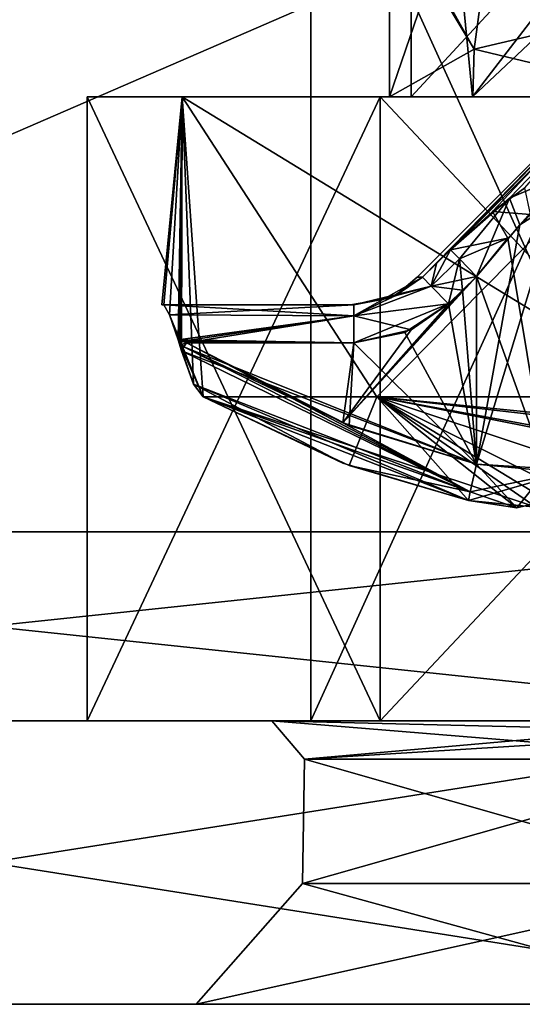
# Model space of a CAD drawing. Header units: millimetres. Extents: x -19 to 152, y -2 to 200.
# Tile 42 of 162: x 4.9 to 7.56, y -1.5 to 3.71. Entities that reach past the tile are written whole.
import ezdxf

# ---------------------------------------------------------------- set-up
doc = ezdxf.new("R2010")
doc.units = ezdxf.units.MM
doc.header["$LTSCALE"] = 65.185185
for name, color, linetype in [('1', 7, 'CONTINUOUS'), ('10', 7, 'CONTINUOUS'), ('110', 7, 'CONTINUOUS'), ('118', 7, 'CONTINUOUS'), ('119', 7, 'CONTINUOUS'), ('120', 7, 'CONTINUOUS'), ('122', 7, 'CONTINUOUS'), ('123', 7, 'CONTINUOUS'), ('132', 7, 'CONTINUOUS'), ('134', 7, 'CONTINUOUS'), ('138', 7, 'CONTINUOUS'), ('149', 7, 'CONTINUOUS'), ('150', 7, 'CONTINUOUS'), ('151', 7, 'CONTINUOUS'), ('152', 7, 'CONTINUOUS'), ('153', 7, 'CONTINUOUS'), ('154', 7, 'CONTINUOUS'), ('2', 7, 'CONTINUOUS'), ('5', 7, 'CONTINUOUS'), ('599', 7, 'CONTINUOUS'), ('6', 7, 'CONTINUOUS'), ('601', 7, 'CONTINUOUS'), ('605', 7, 'CONTINUOUS'), ('608', 7, 'CONTINUOUS'), ('610', 7, 'CONTINUOUS'), ('663', 7, 'CONTINUOUS'), ('669', 7, 'CONTINUOUS'), ('670', 7, 'CONTINUOUS'), ('671', 7, 'CONTINUOUS'), ('672', 7, 'CONTINUOUS'), ('761', 7, 'CONTINUOUS'), ('783', 7, 'CONTINUOUS'), ('784', 7, 'CONTINUOUS'), ('785', 7, 'CONTINUOUS'), ('798', 7, 'CONTINUOUS'), ('83', 7, 'CONTINUOUS'), ('84', 7, 'CONTINUOUS'), ('9', 7, 'CONTINUOUS'), ('90', 7, 'CONTINUOUS'), ('92', 7, 'CONTINUOUS'), ('97', 7, 'CONTINUOUS')]:
    doc.layers.add(name, color=color, linetype=linetype)

msp = doc.modelspace()

# ---------------------------------------------------------------- linework, layer by layer
at = {"layer": '1', "color": 7, "linetype": 'Continuous'}
for points in [[(5.651, 2.2, -9.9586), (5.6617, 2.2, -9.7186), (5.7581, 3.3, -11.4581), (5.651, 2.2, -9.9586)], [(5.6617, 2.2, -10.1986), (5.651, 2.2, -9.9586), (5.7581, 3.3, -11.4581), (5.6617, 2.2, -10.1986)], [(5.6617, 2.2, -9.7186), (5.6915, 2.147, -9.5829), (5.7581, 3.3, -11.4581), (5.6617, 2.2, -9.7186)], [(5.6915, 2.1471, -10.3341), (5.6617, 2.2, -10.1986), (5.7581, 3.3, -11.4581), (5.6915, 2.1471, -10.3341)], [(5.7581, 3.3, -11.4581), (5.6915, 2.147, -9.5829), (5.7581, 3.3, -8.459), (5.7581, 3.3, -11.4581)], [(5.7581, 3.3, -8.459), (5.6915, 2.147, -9.5829), (5.869, 1.7141, -9.2919), (5.7581, 3.3, -8.459)], [(5.7374, 2.0142, -10.3981), (5.6915, 2.1471, -10.3341), (5.7581, 3.3, -11.4581), (5.7374, 2.0142, -10.3981)], [(5.7454, 1.9865, -10.4007), (5.7374, 2.0142, -10.3981), (5.7581, 3.3, -11.4581), (5.7454, 1.9865, -10.4007)], [(5.754, 1.9576, -10.405), (5.7454, 1.9865, -10.4007), (5.7581, 3.3, -11.4581), (5.754, 1.9576, -10.405)], [(5.8177, 1.7814, -10.4876), (5.754, 1.9576, -10.405), (5.7581, 3.3, -11.4581), (5.8177, 1.7814, -10.4876)], [(5.869, 1.7141, -10.6252), (5.8177, 1.7814, -10.4876), (5.7581, 3.3, -11.4581), (5.869, 1.7141, -10.6252)], [(6.7887, 1.7141, -12.0016), (5.869, 1.7141, -10.6252), (5.7581, 3.3, -11.4581), (6.7887, 1.7141, -12.0016)], [(8.3562, 3.3, -12.9586), (6.7887, 1.7141, -12.0016), (5.7581, 3.3, -11.4581), (8.3562, 3.3, -12.9586)], [(8.3562, 3.3, -6.9586), (5.7581, 3.3, -8.459), (8.3562, 1.7141, -7.3835), (8.3562, 3.3, -6.9586)], [(8.3562, 1.7141, -7.3835), (5.7581, 3.3, -8.459), (6.7887, 1.7141, -7.9156), (8.3562, 1.7141, -7.3835)], [(6.7887, 1.7141, -7.9156), (5.7581, 3.3, -8.459), (5.869, 1.7141, -9.2919), (6.7887, 1.7141, -7.9156)], [(8.3562, 1.7141, -12.5336), (6.7887, 1.7141, -12.0016), (8.3562, 3.3, -12.9586), (8.3562, 1.7141, -12.5336)], [(5.6915, 2.147, -9.5829), (5.7374, 2.0142, -9.5191), (5.869, 1.7141, -9.2919), (5.6915, 2.147, -9.5829)], [(5.7454, 1.9865, -9.5164), (5.754, 1.9576, -9.5121), (5.7374, 2.0142, -9.5191), (5.7454, 1.9865, -9.5164)], [(5.7374, 2.0142, -9.5191), (5.754, 1.9576, -9.5121), (5.8177, 1.7814, -9.4296), (5.7374, 2.0142, -9.5191)], [(5.869, 1.7141, -9.2919), (5.7374, 2.0142, -9.5191), (5.8177, 1.7814, -9.4296), (5.869, 1.7141, -9.2919)]]:
    msp.add_3dface(points, dxfattribs=at)
at = {"layer": '10', "color": 7, "linetype": 'Continuous'}
for points in [[(5.6617, 2.2, -9.7186), (5.651, 2.2, -9.9586), (5.6617, 2.2, -10.1986), (5.6617, 2.2, -9.7186)], [(5.6617, 2.2, -9.7186), (5.6617, 2.2, -10.1986), (6.6661, 2.2, -10.1986), (5.6617, 2.2, -9.7186)], [(5.6617, 2.2, -9.7186), (6.6661, 2.2, -10.1986), (6.6491, 2.2, -9.9584), (5.6617, 2.2, -9.7186)], [(6.6661, 2.2, -9.7186), (5.6617, 2.2, -9.7186), (6.6491, 2.2, -9.9584), (6.6661, 2.2, -9.7186)]]:
    msp.add_3dface(points, dxfattribs=at)
at = {"layer": '110', "color": 7, "linetype": 'Continuous'}
for points in [[(5.6915, 2.147, -9.5829), (5.6617, 2.2, -9.7186), (6.6661, 2.1414, -9.5772), (5.6915, 2.147, -9.5829)], [(5.6617, 2.2, -9.7186), (6.6661, 2.2, -9.7186), (6.6661, 2.1414, -9.5772), (5.6617, 2.2, -9.7186)], [(5.7374, 2.0142, -9.5191), (5.6915, 2.147, -9.5829), (6.6661, 2.1414, -9.5772), (5.7374, 2.0142, -9.5191)], [(6.6661, 2, -9.5186), (5.7374, 2.0142, -9.5191), (6.6661, 2.1414, -9.5772), (6.6661, 2, -9.5186)], [(5.7374, 2.0142, -9.5191), (6.6661, 2, -9.5186), (5.7591, 2.0072, -9.5187), (5.7374, 2.0142, -9.5191)], [(6.6661, 2, -9.5186), (5.7813, 2, -9.5186), (5.7591, 2.0072, -9.5187), (6.6661, 2, -9.5186)]]:
    msp.add_3dface(points, dxfattribs=at)
at = {"layer": '118', "color": 7, "linetype": 'Continuous'}
for points in [[(7.3162, 1.3579, -9.5186), (7.8328, 1.3249, -9.2238), (7.2833, 1.211, -9.4502), (7.3162, 1.3579, -9.5186)], [(7.6316, 1.1301, -9.0872), (7.2729, 1.1645, -9.2919), (7.8328, 1.3249, -9.2238), (7.6316, 1.1301, -9.0872)], [(7.8328, 1.3249, -9.2238), (7.2729, 1.1645, -9.2919), (7.2833, 1.211, -9.4502), (7.8328, 1.3249, -9.2238)]]:
    msp.add_3dface(points, dxfattribs=at)
at = {"layer": '119', "color": 7, "linetype": 'Continuous'}
for points in [[(5.7813, 2, -9.5186), (7.2833, 1.211, -9.4502), (5.7675, 1.9786, -9.517), (5.7813, 2, -9.5186)], [(5.7813, 2, -9.5186), (6.6091, 1.5753, -9.5186), (7.2833, 1.211, -9.4502), (5.7813, 2, -9.5186)], [(7.2833, 1.211, -9.4502), (5.754, 1.9576, -9.5121), (5.7675, 1.9786, -9.517), (7.2833, 1.211, -9.4502)], [(5.8177, 1.7814, -9.4296), (5.754, 1.9576, -9.5121), (7.2833, 1.211, -9.4502), (5.8177, 1.7814, -9.4296)], [(5.869, 1.7141, -9.2919), (5.8177, 1.7814, -9.4296), (6.6087, 1.363, -9.2919), (5.869, 1.7141, -9.2919)], [(5.8177, 1.7814, -9.4296), (7.2729, 1.1645, -9.2919), (6.6087, 1.363, -9.2919), (5.8177, 1.7814, -9.4296)], [(7.2729, 1.1645, -9.2919), (5.8177, 1.7814, -9.4296), (7.2833, 1.211, -9.4502), (7.2729, 1.1645, -9.2919)], [(6.6091, 1.5753, -9.5186), (7.3162, 1.3579, -9.5186), (7.2833, 1.211, -9.4502), (6.6091, 1.5753, -9.5186)]]:
    msp.add_3dface(points, dxfattribs=at)
at = {"layer": '120', "color": 7, "linetype": 'Continuous'}
for points in [[(5.7454, 1.9865, -9.5164), (5.7374, 2.0142, -9.5191), (5.7675, 1.9786, -9.517), (5.7454, 1.9865, -9.5164)], [(5.7813, 2, -9.5186), (5.7374, 2.0142, -9.5191), (5.7591, 2.0072, -9.5187), (5.7813, 2, -9.5186)], [(5.7374, 2.0142, -9.5191), (5.7813, 2, -9.5186), (5.7675, 1.9786, -9.517), (5.7374, 2.0142, -9.5191)], [(5.754, 1.9576, -9.5121), (5.7454, 1.9865, -9.5164), (5.7675, 1.9786, -9.517), (5.754, 1.9576, -9.5121)]]:
    msp.add_3dface(points, dxfattribs=at)
at = {"layer": '122', "color": 7, "linetype": 'Continuous'}
for points in [[(6.6413, 1.5627, -10.3986), (5.7813, 2, -10.3986), (5.7675, 1.9786, -10.4002), (6.6413, 1.5627, -10.3986)], [(5.754, 1.9576, -10.405), (7.3162, 1.3579, -10.3986), (5.7675, 1.9786, -10.4002), (5.754, 1.9576, -10.405)], [(5.754, 1.9576, -10.405), (5.8177, 1.7814, -10.4876), (7.2833, 1.211, -10.4669), (5.754, 1.9576, -10.405)], [(7.3162, 1.3579, -10.3986), (5.754, 1.9576, -10.405), (7.2833, 1.211, -10.4669), (7.3162, 1.3579, -10.3986)], [(7.3162, 1.3579, -10.3986), (6.6413, 1.5627, -10.3986), (5.7675, 1.9786, -10.4002), (7.3162, 1.3579, -10.3986)], [(5.8177, 1.7814, -10.4876), (5.869, 1.7141, -10.6252), (7.2833, 1.211, -10.4669), (5.8177, 1.7814, -10.4876)], [(5.869, 1.7141, -10.6252), (6.6419, 1.3506, -10.6252), (7.2833, 1.211, -10.4669), (5.869, 1.7141, -10.6252)], [(6.6419, 1.3506, -10.6252), (7.2729, 1.1645, -10.6252), (7.2833, 1.211, -10.4669), (6.6419, 1.3506, -10.6252)]]:
    msp.add_3dface(points, dxfattribs=at)
at = {"layer": '123', "color": 7, "linetype": 'Continuous'}
for points in [[(7.5298, 1.127, -10.7139), (7.3162, 1.3579, -10.3986), (7.2833, 1.211, -10.4669), (7.5298, 1.127, -10.7139)], [(7.3162, 1.3579, -10.3986), (7.5298, 1.127, -10.7139), (7.6862, 1.3219, -10.5262), (7.3162, 1.3579, -10.3986)], [(7.5298, 1.127, -10.7139), (7.6896, 1.1645, -11.0419), (7.6862, 1.3219, -10.5262), (7.5298, 1.127, -10.7139)], [(7.2729, 1.1645, -10.6252), (7.5298, 1.127, -10.7139), (7.2833, 1.211, -10.4669), (7.2729, 1.1645, -10.6252)]]:
    msp.add_3dface(points, dxfattribs=at)
at = {"layer": '132', "color": 7, "linetype": 'Continuous'}
for points in [[(5.7374, 2.0142, -10.3981), (5.7454, 1.9865, -10.4007), (5.759, 2.0072, -10.3984), (5.7374, 2.0142, -10.3981)], [(5.7454, 1.9865, -10.4007), (5.7813, 2, -10.3986), (5.759, 2.0072, -10.3984), (5.7454, 1.9865, -10.4007)], [(5.7813, 2, -10.3986), (5.7454, 1.9865, -10.4007), (5.7675, 1.9786, -10.4002), (5.7813, 2, -10.3986)], [(5.7454, 1.9865, -10.4007), (5.754, 1.9576, -10.405), (5.7675, 1.9786, -10.4002), (5.7454, 1.9865, -10.4007)]]:
    msp.add_3dface(points, dxfattribs=at)
at = {"layer": '134', "color": 7, "linetype": 'Continuous'}
for points in [[(7.0295, 2.3464, -10.2266), (8.2148, 3.5586, -9.9586), (7.0027, 2.3464, -9.9586), (7.0295, 2.3464, -10.2266)], [(7.0027, 2.3464, -9.9586), (8.2148, 3.5586, -9.9586), (7.0295, 2.3464, -9.6906), (7.0027, 2.3464, -9.9586)], [(7.1038, 2.4189, -10.2284), (8.2148, 3.5586, -9.9586), (7.0295, 2.3464, -10.2266), (7.1038, 2.4189, -10.2284)], [(7.0295, 2.3464, -9.6906), (8.2148, 3.5586, -9.9586), (7.1038, 2.4189, -9.6888), (7.0295, 2.3464, -9.6906)], [(7.1784, 2.4912, -10.2304), (8.2148, 3.5586, -9.9586), (7.1038, 2.4189, -10.2284), (7.1784, 2.4912, -10.2304)], [(7.1038, 2.4189, -9.6888), (8.2148, 3.5586, -9.9586), (7.1784, 2.4912, -9.6868), (7.1038, 2.4189, -9.6888)], [(8.2148, 3.5586, -9.9586), (8.2562, 3.5586, -9.8586), (7.1784, 2.4912, -9.6868), (8.2148, 3.5586, -9.9586)], [(7.4015, 2.6947, -10.2735), (8.2148, 3.5586, -9.9586), (7.1784, 2.4912, -10.2304), (7.4015, 2.6947, -10.2735)], [(7.1784, 2.4912, -9.6868), (8.2562, 3.5586, -9.8586), (7.4902, 2.7645, -9.6047), (7.1784, 2.4912, -9.6868)], [(7.572, 2.8191, -10.3596), (8.2148, 3.5586, -9.9586), (7.4015, 2.6947, -10.2735), (7.572, 2.8191, -10.3596)], [(7.4902, 2.7645, -9.6047), (8.2562, 3.5586, -9.8586), (7.7802, 2.8878, -9.386), (7.4902, 2.7645, -9.6047)]]:
    msp.add_3dface(points, dxfattribs=at)
at = {"layer": '138', "color": 7, "linetype": 'Continuous'}
for points in [[(7.0295, 2.3464, -10.2266), (6.8854, 2.2483, -9.7039), (6.8619, 2.2381, -10.2114), (7.0295, 2.3464, -10.2266)], [(7.0295, 2.3464, -10.2266), (7.0027, 2.3464, -9.9586), (6.8854, 2.2483, -9.7039), (7.0295, 2.3464, -10.2266)], [(7.0027, 2.3464, -9.9586), (7.0295, 2.3464, -9.6906), (6.8854, 2.2483, -9.7039), (7.0027, 2.3464, -9.9586)], [(6.8854, 2.2483, -9.7039), (6.6661, 2.2, -9.7186), (6.8619, 2.2381, -10.2114), (6.8854, 2.2483, -9.7039)], [(6.6491, 2.2, -9.9584), (6.6661, 2.2, -10.1986), (6.8619, 2.2381, -10.2114), (6.6491, 2.2, -9.9584)], [(6.6661, 2.2, -9.7186), (6.6491, 2.2, -9.9584), (6.8619, 2.2381, -10.2114), (6.6661, 2.2, -9.7186)]]:
    msp.add_3dface(points, dxfattribs=at)
at = {"layer": '149', "color": 7, "linetype": 'Continuous'}
for points in [[(7.4902, 2.7645, -9.6047), (7.7802, 2.8878, -9.386), (7.5449, 2.6231, -9.4733), (7.4902, 2.7645, -9.6047)], [(7.7802, 2.8878, -9.386), (7.7394, 2.7464, -9.3439), (7.5449, 2.6231, -9.4733), (7.7802, 2.8878, -9.386)], [(7.1784, 2.4912, -9.6868), (7.4902, 2.7645, -9.6047), (7.2257, 2.4427, -9.5663), (7.1784, 2.4912, -9.6868)], [(7.4902, 2.7645, -9.6047), (7.3162, 2.3498, -9.5186), (7.2257, 2.4427, -9.5663), (7.4902, 2.7645, -9.6047)], [(7.3162, 2.3498, -9.5186), (7.4902, 2.7645, -9.6047), (7.5449, 2.6231, -9.4733), (7.3162, 2.3498, -9.5186)]]:
    msp.add_3dface(points, dxfattribs=at)
at = {"layer": '150', "color": 7, "linetype": 'Continuous'}
for points in [[(7.0295, 2.3464, -9.6906), (7.1038, 2.4189, -9.6888), (7.1784, 2.4912, -9.6868), (7.0295, 2.3464, -9.6906)], [(7.0295, 2.3464, -9.6906), (7.1784, 2.4912, -9.6868), (7.0763, 2.2987, -9.5676), (7.0295, 2.3464, -9.6906)], [(7.1784, 2.4912, -9.6868), (7.2257, 2.4427, -9.5663), (7.0763, 2.2987, -9.5676), (7.1784, 2.4912, -9.6868)], [(7.2257, 2.4427, -9.5663), (7.3162, 2.3498, -9.5186), (7.0763, 2.2987, -9.5676), (7.2257, 2.4427, -9.5663)], [(7.3162, 2.3498, -9.5186), (7.2421, 2.2774, -9.5186), (7.0763, 2.2987, -9.5676), (7.3162, 2.3498, -9.5186)], [(7.2421, 2.2774, -9.5186), (7.1681, 2.205, -9.5186), (7.0763, 2.2987, -9.5676), (7.2421, 2.2774, -9.5186)]]:
    msp.add_3dface(points, dxfattribs=at)
at = {"layer": '151', "color": 7, "linetype": 'Continuous'}
for points in [[(6.8854, 2.2483, -9.7039), (7.0295, 2.3464, -9.6906), (7.0763, 2.2987, -9.5676), (6.8854, 2.2483, -9.7039)], [(6.6661, 2.2, -9.7186), (6.8854, 2.2483, -9.7039), (7.0763, 2.2987, -9.5676), (6.6661, 2.2, -9.7186)], [(6.6661, 2.1414, -9.5772), (6.6661, 2.2, -9.7186), (7.0763, 2.2987, -9.5676), (6.6661, 2.1414, -9.5772)], [(7.1681, 2.205, -9.5186), (6.6661, 2.1414, -9.5772), (7.0763, 2.2987, -9.5676), (7.1681, 2.205, -9.5186)], [(7.1681, 2.205, -9.5186), (6.9699, 2.0676, -9.5186), (6.6661, 2.1414, -9.5772), (7.1681, 2.205, -9.5186)], [(6.9699, 2.0676, -9.5186), (6.6661, 2, -9.5186), (6.6661, 2.1414, -9.5772), (6.9699, 2.0676, -9.5186)]]:
    msp.add_3dface(points, dxfattribs=at)
at = {"layer": '152', "color": 7, "linetype": 'Continuous'}
for points in [[(7.0295, 2.3464, -10.2266), (6.8619, 2.2381, -10.2114), (6.6661, 2.1414, -10.34), (7.0295, 2.3464, -10.2266)], [(7.0295, 2.3464, -10.2266), (6.6661, 2.1414, -10.34), (7.0763, 2.2987, -10.3496), (7.0295, 2.3464, -10.2266)], [(6.6661, 2.1414, -10.34), (7.1681, 2.205, -10.3986), (7.0763, 2.2987, -10.3496), (6.6661, 2.1414, -10.34)], [(6.8619, 2.2381, -10.2114), (6.6661, 2.2, -10.1986), (6.6661, 2.1414, -10.34), (6.8619, 2.2381, -10.2114)], [(6.6661, 2, -10.3986), (6.9374, 2.0534, -10.3986), (7.1681, 2.205, -10.3986), (6.6661, 2, -10.3986)], [(6.6661, 2, -10.3986), (7.1681, 2.205, -10.3986), (6.6661, 2.1414, -10.34), (6.6661, 2, -10.3986)]]:
    msp.add_3dface(points, dxfattribs=at)
at = {"layer": '153', "color": 7, "linetype": 'Continuous'}
for points in [[(7.1784, 2.4912, -10.2304), (7.1038, 2.4189, -10.2284), (7.0763, 2.2987, -10.3496), (7.1784, 2.4912, -10.2304)], [(7.1784, 2.4912, -10.2304), (7.0763, 2.2987, -10.3496), (7.2257, 2.4427, -10.3508), (7.1784, 2.4912, -10.2304)], [(7.1038, 2.4189, -10.2284), (7.0295, 2.3464, -10.2266), (7.0763, 2.2987, -10.3496), (7.1038, 2.4189, -10.2284)], [(7.0763, 2.2987, -10.3496), (7.1681, 2.205, -10.3986), (7.2257, 2.4427, -10.3508), (7.0763, 2.2987, -10.3496)], [(7.1681, 2.205, -10.3986), (7.2421, 2.2774, -10.3986), (7.2257, 2.4427, -10.3508), (7.1681, 2.205, -10.3986)], [(7.2421, 2.2774, -10.3986), (7.3162, 2.3498, -10.3986), (7.2257, 2.4427, -10.3508), (7.2421, 2.2774, -10.3986)]]:
    msp.add_3dface(points, dxfattribs=at)
at = {"layer": '154', "color": 7, "linetype": 'Continuous'}
for points in [[(7.572, 2.8191, -10.3596), (7.4015, 2.6947, -10.2735), (7.6023, 2.6777, -10.4712), (7.572, 2.8191, -10.3596)], [(7.4015, 2.6947, -10.2735), (7.1784, 2.4912, -10.2304), (7.4809, 2.5533, -10.4216), (7.4015, 2.6947, -10.2735)], [(7.4015, 2.6947, -10.2735), (7.4809, 2.5533, -10.4216), (7.6023, 2.6777, -10.4712), (7.4015, 2.6947, -10.2735)], [(7.4809, 2.5533, -10.4216), (7.1784, 2.4912, -10.2304), (7.2257, 2.4427, -10.3508), (7.4809, 2.5533, -10.4216)], [(7.3162, 2.3498, -10.3986), (7.4809, 2.5533, -10.4216), (7.2257, 2.4427, -10.3508), (7.3162, 2.3498, -10.3986)]]:
    msp.add_3dface(points, dxfattribs=at)
at = {"layer": '2', "color": 7, "linetype": 'Continuous'}
for points in [[(5.869, 1.7141, -10.6252), (6.7887, 1.7141, -12.0016), (6.6419, 1.3506, -10.6252), (5.869, 1.7141, -10.6252)], [(6.7887, 1.7141, -7.9156), (5.869, 1.7141, -9.2919), (7.6316, 1.1301, -9.0872), (6.7887, 1.7141, -7.9156)], [(7.6316, 1.1301, -9.0872), (5.869, 1.7141, -9.2919), (7.2729, 1.1645, -9.2919), (7.6316, 1.1301, -9.0872)], [(7.2729, 1.1645, -9.2919), (5.869, 1.7141, -9.2919), (6.6087, 1.363, -9.2919), (7.2729, 1.1645, -9.2919)], [(6.7887, 1.7141, -12.0016), (7.2729, 1.1645, -10.6252), (6.6419, 1.3506, -10.6252), (6.7887, 1.7141, -12.0016)], [(6.7887, 1.7141, -12.0016), (8.3562, 1.7141, -12.5336), (7.7839, 1.517, -12.0976), (6.7887, 1.7141, -12.0016)], [(7.2729, 1.1645, -10.6252), (6.7887, 1.7141, -12.0016), (7.5298, 1.127, -10.7139), (7.2729, 1.1645, -10.6252)], [(7.5298, 1.127, -10.7139), (6.7887, 1.7141, -12.0016), (7.6896, 1.1645, -11.0419), (7.5298, 1.127, -10.7139)], [(7.6896, 1.1645, -11.0419), (6.7887, 1.7141, -12.0016), (7.6896, 1.4131, -11.8336), (7.6896, 1.1645, -11.0419)], [(7.6896, 1.4131, -11.8336), (6.7887, 1.7141, -12.0016), (7.7839, 1.517, -12.0976), (7.6896, 1.4131, -11.8336)], [(8.3562, 1.7141, -7.3835), (6.7887, 1.7141, -7.9156), (8.3562, 1.5561, -7.6669), (8.3562, 1.7141, -7.3835)], [(8.3562, 1.5561, -7.6669), (6.7887, 1.7141, -7.9156), (8.1062, 1.5631, -7.6669), (8.3562, 1.5561, -7.6669)], [(8.1062, 1.5631, -7.6669), (6.7887, 1.7141, -7.9156), (7.8071, 1.5266, -7.7935), (8.1062, 1.5631, -7.6669)], [(7.8071, 1.5266, -7.7935), (6.7887, 1.7141, -7.9156), (7.6896, 1.4131, -8.0836), (7.8071, 1.5266, -7.7935)], [(7.6896, 1.4131, -8.0836), (6.7887, 1.7141, -7.9156), (7.6896, 1.2641, -8.5002), (7.6896, 1.4131, -8.0836)], [(7.6896, 1.2641, -8.5002), (6.7887, 1.7141, -7.9156), (7.6896, 1.1645, -8.8752), (7.6896, 1.2641, -8.5002)], [(7.6896, 1.1645, -8.8752), (6.7887, 1.7141, -7.9156), (7.6316, 1.1301, -9.0872), (7.6896, 1.1645, -8.8752)]]:
    msp.add_3dface(points, dxfattribs=at)
at = {"layer": '5', "color": 7, "linetype": 'Continuous'}
for points in [[(6.8562, 3.3, -9.9586), (7.3039, 3.5525, -8.8896), (6.8562, 4.3, -9.9586), (6.8562, 3.3, -9.9586)], [(6.8562, 4.3, -9.9586), (7.3039, 3.5525, -8.8896), (6.8851, 4.3, -9.6659), (6.8562, 4.3, -9.9586)], [(7.2952, 3.3, -11.0188), (6.8562, 3.3, -9.9586), (7.1972, 4.3, -10.9108), (7.2952, 3.3, -11.0188)], [(7.1972, 4.3, -10.9108), (6.8562, 3.3, -9.9586), (6.8562, 4.3, -9.9586), (7.1972, 4.3, -10.9108)], [(6.8851, 4.3, -9.6659), (7.3039, 3.5525, -8.8896), (7.4043, 4.3, -8.7994), (6.8851, 4.3, -9.6659)], [(8.0636, 4.3, -11.4298), (7.2952, 3.3, -11.0188), (7.1972, 4.3, -10.9108), (8.0636, 4.3, -11.4298)], [(8.3562, 3.3, -11.4586), (7.2952, 3.3, -11.0188), (8.3562, 4.3, -11.4586), (8.3562, 3.3, -11.4586)], [(8.3562, 4.3, -11.4586), (7.2952, 3.3, -11.0188), (8.0636, 4.3, -11.4298), (8.3562, 4.3, -11.4586)], [(7.3039, 3.5525, -8.8896), (8.3562, 3.8, -8.4586), (7.4043, 4.3, -8.7994), (7.3039, 3.5525, -8.8896)]]:
    msp.add_3dface(points, dxfattribs=at)
at = {"layer": '599', "color": 7, "linetype": 'Continuous'}
for points in [[(0, -1.5, -18.95), (9.4756, -1.5, -16.4108), (1.7018, -1.5, -8.0707), (0, -1.5, -18.95)], [(9.4756, -1.5, 16.4108), (0, -1.5, 18.95), (8.7122, -1.5, 3.3249), (9.4756, -1.5, 16.4108)], [(8.7122, -1.5, 3.3249), (0, -1.5, 18.95), (5.833, -1.5, 1.6627), (8.7122, -1.5, 3.3249)], [(5.833, -1.5, 1.6627), (0, -1.5, 18.95), (5.833, -1.5, -1.6627), (5.833, -1.5, 1.6627)], [(5.833, -1.5, -1.6627), (0, -1.5, 18.95), (0.9957, -1.5, 7.9268), (5.833, -1.5, -1.6627)], [(5.833, -1.5, -1.6627), (0.9957, -1.5, 7.9268), (1.8457, -1.5, -4.7732), (5.833, -1.5, -1.6627)], [(1.7018, -1.5, -8.0707), (9.4756, -1.5, -16.4108), (1.8068, -1.5, -8.0323), (1.7018, -1.5, -8.0707)], [(1.8068, -1.5, -8.0323), (9.4756, -1.5, -16.4108), (1.8457, -1.5, -7.9268), (1.8068, -1.5, -8.0323)], [(9.4756, -1.5, -16.4108), (5.833, -1.5, -1.6627), (1.8457, -1.5, -4.7732), (9.4756, -1.5, -16.4108)], [(1.8457, -1.5, -7.9268), (9.4756, -1.5, -16.4108), (1.8457, -1.5, -4.7732), (1.8457, -1.5, -7.9268)], [(5.833, -1.5, -1.6627), (9.4756, -1.5, -16.4108), (8.7122, -1.5, -3.3249), (5.833, -1.5, -1.6627)]]:
    msp.add_3dface(points, dxfattribs=at)
at = {"layer": '6', "color": 7, "linetype": 'Continuous'}
for points in [[(8.3562, 3.3, -12.9586), (5.7581, 3.3, -11.4581), (8.3562, 3.3, -11.4586), (8.3562, 3.3, -12.9586)], [(5.7581, 3.3, -11.4581), (5.7581, 3.3, -8.459), (8.3562, 3.3, -6.9586), (5.7581, 3.3, -11.4581)], [(5.7581, 3.3, -11.4581), (8.3562, 3.3, -6.9586), (7.2957, 3.3, -8.8979), (5.7581, 3.3, -11.4581)], [(5.7581, 3.3, -11.4581), (6.8562, 3.3, -9.9586), (7.2952, 3.3, -11.0188), (5.7581, 3.3, -11.4581)], [(6.8562, 3.3, -9.9586), (5.7581, 3.3, -11.4581), (7.2957, 3.3, -8.8979), (6.8562, 3.3, -9.9586)], [(5.7581, 3.3, -11.4581), (7.2952, 3.3, -11.0188), (8.3562, 3.3, -11.4586), (5.7581, 3.3, -11.4581)], [(7.2957, 3.3, -8.8979), (8.3562, 3.3, -6.9586), (8.3567, 3.3, -8.4587), (7.2957, 3.3, -8.8979)]]:
    msp.add_3dface(points, dxfattribs=at)
at = {"layer": '601', "color": 7, "linetype": 'Continuous'}
for points in [[(6.3956, -0.8613, -1.3376), (8.7122, -0.8613, -2.675), (6.4055, -0.2035, -1.3318), (6.3956, -0.8613, -1.3376)], [(6.3956, -0.8613, 1.3376), (6.3956, -0.8613, -1.3376), (6.4055, -0.2035, 1.3318), (6.3956, -0.8613, 1.3376)], [(6.4055, -0.2035, 1.3318), (6.3956, -0.8613, -1.3376), (6.4055, -0.2035, -1.3318), (6.4055, -0.2035, 1.3318)], [(8.7122, -0.8613, 2.675), (6.3956, -0.8613, 1.3376), (8.7122, -0.2035, 2.6636), (8.7122, -0.8613, 2.675)], [(8.7122, -0.2035, 2.6636), (6.3956, -0.8613, 1.3376), (6.4055, -0.2035, 1.3318), (8.7122, -0.2035, 2.6636)], [(8.7122, -0.8613, -2.675), (8.7122, -0.2035, -2.6636), (6.4055, -0.2035, -1.3318), (8.7122, -0.8613, -2.675)]]:
    msp.add_3dface(points, dxfattribs=at)
at = {"layer": '605', "color": 7, "linetype": 'Continuous'}
for points in [[(8.7122, -1.5, 3.3249), (5.833, -1.5, 1.6627), (8.7122, -0.8613, 2.675), (8.7122, -1.5, 3.3249)], [(5.833, -1.5, 1.6627), (5.833, -1.5, -1.6627), (6.3956, -0.8613, 1.3376), (5.833, -1.5, 1.6627)], [(5.833, -1.5, 1.6627), (6.3956, -0.8613, 1.3376), (8.7122, -0.8613, 2.675), (5.833, -1.5, 1.6627)], [(5.833, -1.5, -1.6627), (8.7122, -1.5, -3.3249), (6.3956, -0.8613, -1.3376), (5.833, -1.5, -1.6627)], [(5.833, -1.5, -1.6627), (6.3956, -0.8613, -1.3376), (6.3956, -0.8613, 1.3376), (5.833, -1.5, -1.6627)], [(8.7122, -1.5, -3.3249), (8.7122, -0.8613, -2.675), (6.3956, -0.8613, -1.3376), (8.7122, -1.5, -3.3249)]]:
    msp.add_3dface(points, dxfattribs=at)
at = {"layer": '608', "color": 7, "linetype": 'Continuous'}
for points in [[(9.4756, 0, -16.4108), (0, 0, -18.95), (8.7122, 0, -2.8635), (9.4756, 0, -16.4108)], [(0, 0, -18.95), (1.4181, 0, -7.2434), (6.2331, 0, 1.4332), (0, 0, -18.95)], [(8.7122, 0, -2.8635), (0, 0, -18.95), (6.2331, 0, -1.4332), (8.7122, 0, -2.8635)], [(6.2331, 0, -1.4332), (0, 0, -18.95), (6.2331, 0, 1.4332), (6.2331, 0, -1.4332)], [(0, 0, 18.95), (9.4756, 0, 16.4108), (0.1684, 0, 7.6431), (0, 0, 18.95)], [(0.1684, 0, 7.6431), (9.4756, 0, 16.4108), (0.4562, 0, 7.521), (0.1684, 0, 7.6431)], [(0.4562, 0, 7.521), (9.4756, 0, 16.4108), (0.5681, 0, 7.2434), (0.4562, 0, 7.521)], [(0.5681, 0, 7.2434), (9.4756, 0, 16.4108), (0.5681, 0, 5.4566), (0.5681, 0, 7.2434)], [(0.5681, 0, 5.4566), (9.4756, 0, 16.4108), (1.0184, 0, -5.0569), (0.5681, 0, 5.4566)], [(1.0184, 0, -5.0569), (9.4756, 0, 16.4108), (1.3062, 0, -5.179), (1.0184, 0, -5.0569)], [(1.3062, 0, -5.179), (9.4756, 0, 16.4108), (1.4181, 0, -5.4566), (1.3062, 0, -5.179)], [(1.4181, 0, -5.4566), (9.4756, 0, 16.4108), (1.4181, 0, -7.2434), (1.4181, 0, -5.4566)], [(1.4181, 0, -7.2434), (9.4756, 0, 16.4108), (6.2331, 0, 1.4332), (1.4181, 0, -7.2434)], [(9.4756, 0, 16.4108), (8.7122, 0, 2.8635), (6.2331, 0, 1.4332), (9.4756, 0, 16.4108)]]:
    msp.add_3dface(points, dxfattribs=at)
at = {"layer": '610', "color": 7, "linetype": 'Continuous'}
for points in [[(9.4756, -1.5, -16.4108), (0, -1.5, -18.95), (9.4756, 0, -16.4108), (9.4756, -1.5, -16.4108)], [(0, -1.5, -18.95), (0, 0, -18.95), (9.4756, 0, -16.4108), (0, -1.5, -18.95)], [(0, -1.5, 18.95), (9.4756, -1.5, 16.4108), (0, 0, 18.95), (0, -1.5, 18.95)], [(9.4756, -1.5, 16.4108), (9.4756, 0, 16.4108), (0, 0, 18.95), (9.4756, -1.5, 16.4108)]]:
    msp.add_3dface(points, dxfattribs=at)
at = {"layer": '663', "color": 7, "linetype": 'Continuous'}
for points in [[(6.4055, -0.2035, -1.3318), (8.7122, -0.2035, -2.6636), (6.2331, 0, -1.4332), (6.4055, -0.2035, -1.3318)], [(6.2331, 0, -1.4332), (8.7122, -0.2035, -2.6636), (8.7122, -0.0598, -2.7209), (6.2331, 0, -1.4332)], [(6.4055, -0.2035, 1.3318), (6.4055, -0.2035, -1.3318), (6.2331, 0, 1.4332), (6.4055, -0.2035, 1.3318)], [(8.7122, 0, 2.8635), (6.4055, -0.2035, 1.3318), (6.2331, 0, 1.4332), (8.7122, 0, 2.8635)], [(6.4055, -0.2035, -1.3318), (6.2331, 0, -1.4332), (6.2331, 0, 1.4332), (6.4055, -0.2035, -1.3318)], [(8.7122, 0, -2.8635), (6.2331, 0, -1.4332), (8.7122, -0.0598, -2.7209), (8.7122, 0, -2.8635)], [(6.4055, -0.2035, 1.3318), (8.7122, 0, 2.8635), (8.7122, -0.0598, 2.7209), (6.4055, -0.2035, 1.3318)], [(8.7122, -0.2035, 2.6636), (6.4055, -0.2035, 1.3318), (8.7122, -0.0598, 2.7209), (8.7122, -0.2035, 2.6636)]]:
    msp.add_3dface(points, dxfattribs=at)
at = {"layer": '669', "color": 7, "linetype": 'Continuous'}
for points in [[(0, 0, -18.95), (9.4755, 0, -16.4107), (1.225, 0, -7.45), (0, 0, -18.95)], [(9.4755, 0, 16.4107), (0, 0, 18.95), (8.7122, 0, 2.625), (9.4755, 0, 16.4107)], [(5.2562, 0, -9.9586), (0, 0, 18.95), (1.225, 0, -5.25), (5.2562, 0, -9.9586)], [(0, 0, 18.95), (5.2562, 0, -9.9586), (6.4393, 0, -1.3128), (0, 0, 18.95)], [(8.7122, 0, 2.625), (0, 0, 18.95), (6.4393, 0, 1.3128), (8.7122, 0, 2.625)], [(6.4393, 0, 1.3128), (0, 0, 18.95), (6.4393, 0, -1.3128), (6.4393, 0, 1.3128)], [(9.4755, 0, -16.4107), (6.8067, 0, -12.6433), (1.225, 0, -5.25), (9.4755, 0, -16.4107)], [(1.225, 0, -7.45), (9.4755, 0, -16.4107), (1.225, 0, -5.25), (1.225, 0, -7.45)], [(6.8067, 0, -12.6433), (5.2562, 0, -9.9586), (1.225, 0, -5.25), (6.8067, 0, -12.6433)], [(5.2562, 0, -9.9586), (6.8067, 0, -7.2738), (6.4393, 0, -1.3128), (5.2562, 0, -9.9586)], [(6.4393, 0, -1.3128), (6.8067, 0, -7.2738), (8.7122, 0, -2.625), (6.4393, 0, -1.3128)], [(6.8067, 0, -12.6433), (9.4755, 0, -16.4107), (9.9058, 0, -12.6433), (6.8067, 0, -12.6433)], [(6.8067, 0, -7.2738), (9.9058, 0, -7.2738), (8.7122, 0, -2.625), (6.8067, 0, -7.2738)]]:
    msp.add_3dface(points, dxfattribs=at)
at = {"layer": '670', "color": 7, "linetype": 'Continuous'}
for points in [[(9.4755, 0, -16.4107), (0, 0, -18.95), (9.4755, 1, -16.4107), (9.4755, 0, -16.4107)], [(9.4755, 1, -16.4107), (0, 0, -18.95), (0, 1, -18.95), (9.4755, 1, -16.4107)], [(0, 0, 18.95), (9.4755, 0, 16.4107), (0, 1, 18.95), (0, 0, 18.95)], [(0, 1, 18.95), (9.4755, 0, 16.4107), (9.4755, 1, 16.4107), (0, 1, 18.95)]]:
    msp.add_3dface(points, dxfattribs=at)
at = {"layer": '671', "color": 7, "linetype": 'Continuous'}
for points in [[(0, 1, 18.95), (9.4755, 1, 16.4107), (0, 1, 17.4), (0, 1, 18.95)], [(0, 1, 17.4), (9.4755, 1, 16.4107), (10.2267, 1, 14.0774), (0, 1, 17.4)], [(9.4755, 1, -16.4107), (0, 1, -18.95), (10.2267, 1, -14.0774), (9.4755, 1, -16.4107)], [(0, 1, -18.95), (0, 1, -17.4), (10.2267, 1, -14.0774), (0, 1, -18.95)]]:
    msp.add_3dface(points, dxfattribs=at)
at = {"layer": '672', "color": 7, "linetype": 'Continuous'}
for points in [[(8.7658, 4.8, -15.0307), (0, 1, -17.4), (8.7658, 30.8, -15.0307), (8.7658, 4.8, -15.0307)], [(8.7658, 30.8, -15.0307), (0, 1, -17.4), (4.5402, 30.8, -16.7972), (8.7658, 30.8, -15.0307)], [(0, 1, 17.4), (10.2267, 1, 14.0774), (0, 30.8, 17.4), (0, 1, 17.4)], [(0, 30.8, 17.4), (10.2267, 1, 14.0774), (9.365, 30.8, 14.6648), (0, 30.8, 17.4)], [(10.2267, 1, -14.0774), (0, 1, -17.4), (8.7658, 4.8, -15.0307), (10.2267, 1, -14.0774)]]:
    msp.add_3dface(points, dxfattribs=at)
at = {"layer": '761', "color": 7, "linetype": 'Continuous'}
for points in [[(6.9706, 3.3, -10.7586), (8.3562, 3.3, -11.5586), (6.9706, 4.8, -10.7586), (6.9706, 3.3, -10.7586)], [(6.9706, 4.8, -10.7586), (8.3562, 3.3, -11.5586), (8.3562, 4.8, -11.5586), (6.9706, 4.8, -10.7586)], [(6.9706, 3.3, -9.1586), (6.9706, 3.3, -10.7586), (6.9706, 4.8, -9.1586), (6.9706, 3.3, -9.1586)], [(6.9706, 4.8, -9.1586), (6.9706, 3.3, -10.7586), (6.9706, 4.8, -10.7586), (6.9706, 4.8, -9.1586)], [(8.3562, 3.3, -8.3586), (6.9706, 3.3, -9.1586), (8.3562, 4.8, -8.3586), (8.3562, 3.3, -8.3586)], [(8.3562, 4.8, -8.3586), (6.9706, 3.3, -9.1586), (6.9706, 4.8, -9.1586), (8.3562, 4.8, -8.3586)]]:
    msp.add_3dface(points, dxfattribs=at)
at = {"layer": '783', "color": 7, "linetype": 'Continuous'}
for points in [[(6.8059, 3.3, -7.2743), (5.2562, 3.3, -9.9586), (6.8059, 3.3, -12.6428), (6.8059, 3.3, -7.2743)], [(6.9706, 3.3, -10.7586), (6.9706, 3.3, -9.1586), (6.8059, 3.3, -7.2743), (6.9706, 3.3, -10.7586)], [(6.9706, 3.3, -10.7586), (6.8059, 3.3, -7.2743), (6.8059, 3.3, -12.6428), (6.9706, 3.3, -10.7586)], [(9.9066, 3.3, -12.6428), (6.9706, 3.3, -10.7586), (6.8059, 3.3, -12.6428), (9.9066, 3.3, -12.6428)], [(6.9706, 3.3, -9.1586), (8.3562, 3.3, -8.3586), (6.8059, 3.3, -7.2743), (6.9706, 3.3, -9.1586)], [(8.3562, 3.3, -8.3586), (9.7419, 3.3, -9.1586), (6.8059, 3.3, -7.2743), (8.3562, 3.3, -8.3586)], [(6.8059, 3.3, -7.2743), (9.7419, 3.3, -9.1586), (9.9066, 3.3, -7.2743), (6.8059, 3.3, -7.2743)], [(8.3562, 3.3, -11.5586), (6.9706, 3.3, -10.7586), (9.9066, 3.3, -12.6428), (8.3562, 3.3, -11.5586)]]:
    msp.add_3dface(points, dxfattribs=at)
at = {"layer": '784', "color": 7, "linetype": 'Continuous'}
for points in [[(5.2562, 0, -9.9586), (6.8067, 0, -12.6433), (5.2562, 3.3, -9.9586), (5.2562, 0, -9.9586)], [(5.2562, 3.3, -9.9586), (6.8067, 0, -12.6433), (6.8059, 3.3, -12.6428), (5.2562, 3.3, -9.9586)], [(6.8067, 0, -12.6433), (9.9058, 0, -12.6433), (6.8059, 3.3, -12.6428), (6.8067, 0, -12.6433)], [(9.9058, 0, -12.6433), (9.9066, 3.3, -12.6428), (6.8059, 3.3, -12.6428), (9.9058, 0, -12.6433)]]:
    msp.add_3dface(points, dxfattribs=at)
at = {"layer": '785', "color": 7, "linetype": 'Continuous'}
for points in [[(6.8067, 0, -7.2738), (5.2562, 0, -9.9586), (6.8059, 3.3, -7.2743), (6.8067, 0, -7.2738)], [(5.2562, 0, -9.9586), (5.2562, 3.3, -9.9586), (6.8059, 3.3, -7.2743), (5.2562, 0, -9.9586)], [(6.8067, 0, -7.2738), (6.8059, 3.3, -7.2743), (9.9066, 3.3, -7.2743), (6.8067, 0, -7.2738)], [(9.9058, 0, -7.2738), (6.8067, 0, -7.2738), (9.9066, 3.3, -7.2743), (9.9058, 0, -7.2738)]]:
    msp.add_3dface(points, dxfattribs=at)
at = {"layer": '798', "color": 7, "linetype": 'Continuous'}
for points in [[(6.4393, 0, 1.3128), (6.4393, 0, -1.3128), (6.4389, 5, 1.3125), (6.4393, 0, 1.3128)], [(6.4393, 0, 1.3128), (6.4389, 5, 1.3125), (8.7122, 5, 2.625), (6.4393, 0, 1.3128)], [(6.4393, 0, -1.3128), (8.7122, 0, -2.625), (6.4389, 5, -1.3125), (6.4393, 0, -1.3128)], [(6.4393, 0, -1.3128), (6.4389, 5, -1.3125), (6.4389, 5, 1.3125), (6.4393, 0, -1.3128)], [(8.7122, 0, -2.625), (8.7122, 5, -2.625), (6.4389, 5, -1.3125), (8.7122, 0, -2.625)], [(8.7122, 0, 2.625), (6.4393, 0, 1.3128), (8.7122, 5, 2.625), (8.7122, 0, 2.625)]]:
    msp.add_3dface(points, dxfattribs=at)
at = {"layer": '83', "color": 7, "linetype": 'Continuous'}
for points in [[(7.3162, 1.3579, -9.5186), (6.6091, 1.5753, -9.5186), (7.3162, 2.3498, -9.5186), (7.3162, 1.3579, -9.5186)], [(7.3162, 2.3498, -9.5186), (6.6091, 1.5753, -9.5186), (7.2421, 2.2774, -9.5186), (7.3162, 2.3498, -9.5186)], [(7.2421, 2.2774, -9.5186), (6.6091, 1.5753, -9.5186), (7.1681, 2.205, -9.5186), (7.2421, 2.2774, -9.5186)], [(7.1681, 2.205, -9.5186), (6.6091, 1.5753, -9.5186), (6.9699, 2.0676, -9.5186), (7.1681, 2.205, -9.5186)], [(6.9699, 2.0676, -9.5186), (6.6091, 1.5753, -9.5186), (6.6661, 2, -9.5186), (6.9699, 2.0676, -9.5186)], [(6.6091, 1.5753, -9.5186), (5.7813, 2, -9.5186), (6.6661, 2, -9.5186), (6.6091, 1.5753, -9.5186)]]:
    msp.add_3dface(points, dxfattribs=at)
at = {"layer": '84', "color": 7, "linetype": 'Continuous'}
for points in [[(7.2421, 2.2774, -10.3986), (7.3162, 1.3579, -10.3986), (7.3162, 2.3498, -10.3986), (7.2421, 2.2774, -10.3986)], [(7.1681, 2.205, -10.3986), (7.3162, 1.3579, -10.3986), (7.2421, 2.2774, -10.3986), (7.1681, 2.205, -10.3986)], [(6.9374, 2.0534, -10.3986), (7.3162, 1.3579, -10.3986), (7.1681, 2.205, -10.3986), (6.9374, 2.0534, -10.3986)], [(6.6661, 2, -10.3986), (7.3162, 1.3579, -10.3986), (6.9374, 2.0534, -10.3986), (6.6661, 2, -10.3986)], [(5.7813, 2, -10.3986), (6.6413, 1.5627, -10.3986), (6.6661, 2, -10.3986), (5.7813, 2, -10.3986)], [(6.6413, 1.5627, -10.3986), (7.3162, 1.3579, -10.3986), (6.6661, 2, -10.3986), (6.6413, 1.5627, -10.3986)]]:
    msp.add_3dface(points, dxfattribs=at)
at = {"layer": '9', "color": 7, "linetype": 'Continuous'}
for points in [[(8.3562, 3.8, -8.4586), (7.3039, 3.5525, -8.8896), (8.3567, 3.3, -8.4587), (8.3562, 3.8, -8.4586)], [(7.3039, 3.5525, -8.8896), (6.8562, 3.3, -9.9586), (7.2957, 3.3, -8.8979), (7.3039, 3.5525, -8.8896)], [(7.3039, 3.5525, -8.8896), (7.2957, 3.3, -8.8979), (8.3567, 3.3, -8.4587), (7.3039, 3.5525, -8.8896)]]:
    msp.add_3dface(points, dxfattribs=at)
at = {"layer": '90', "color": 7, "linetype": 'Continuous'}
for points in [[(7.4809, 2.5533, -10.4216), (7.6862, 1.3219, -10.5262), (7.6023, 2.6777, -10.4712), (7.4809, 2.5533, -10.4216)], [(7.3162, 2.3498, -10.3986), (7.6862, 1.3219, -10.5262), (7.4809, 2.5533, -10.4216), (7.3162, 2.3498, -10.3986)], [(7.3162, 2.3498, -10.3986), (7.3162, 1.3579, -10.3986), (7.6862, 1.3219, -10.5262), (7.3162, 2.3498, -10.3986)]]:
    msp.add_3dface(points, dxfattribs=at)
at = {"layer": '92', "color": 7, "linetype": 'Continuous'}
for points in [[(7.8328, 1.3249, -9.2238), (7.3162, 1.3579, -9.5186), (7.7394, 2.7464, -9.3439), (7.8328, 1.3249, -9.2238)], [(7.7394, 2.7464, -9.3439), (7.3162, 1.3579, -9.5186), (7.5449, 2.6231, -9.4733), (7.7394, 2.7464, -9.3439)], [(7.3162, 1.3579, -9.5186), (7.3162, 2.3498, -9.5186), (7.5449, 2.6231, -9.4733), (7.3162, 1.3579, -9.5186)]]:
    msp.add_3dface(points, dxfattribs=at)
at = {"layer": '97', "color": 7, "linetype": 'Continuous'}
for points in [[(5.6617, 2.2, -10.1986), (5.6915, 2.1471, -10.3341), (6.6661, 2.2, -10.1986), (5.6617, 2.2, -10.1986)], [(6.6661, 2.2, -10.1986), (5.6915, 2.1471, -10.3341), (6.6661, 2.1414, -10.34), (6.6661, 2.2, -10.1986)], [(5.6915, 2.1471, -10.3341), (5.7374, 2.0142, -10.3981), (6.6661, 2.1414, -10.34), (5.6915, 2.1471, -10.3341)], [(5.7374, 2.0142, -10.3981), (5.759, 2.0072, -10.3984), (6.6661, 2.1414, -10.34), (5.7374, 2.0142, -10.3981)], [(5.759, 2.0072, -10.3984), (5.7813, 2, -10.3986), (6.6661, 2.1414, -10.34), (5.759, 2.0072, -10.3984)], [(5.7813, 2, -10.3986), (6.6661, 2, -10.3986), (6.6661, 2.1414, -10.34), (5.7813, 2, -10.3986)]]:
    msp.add_3dface(points, dxfattribs=at)

doc.saveas('drawing.dxf')
